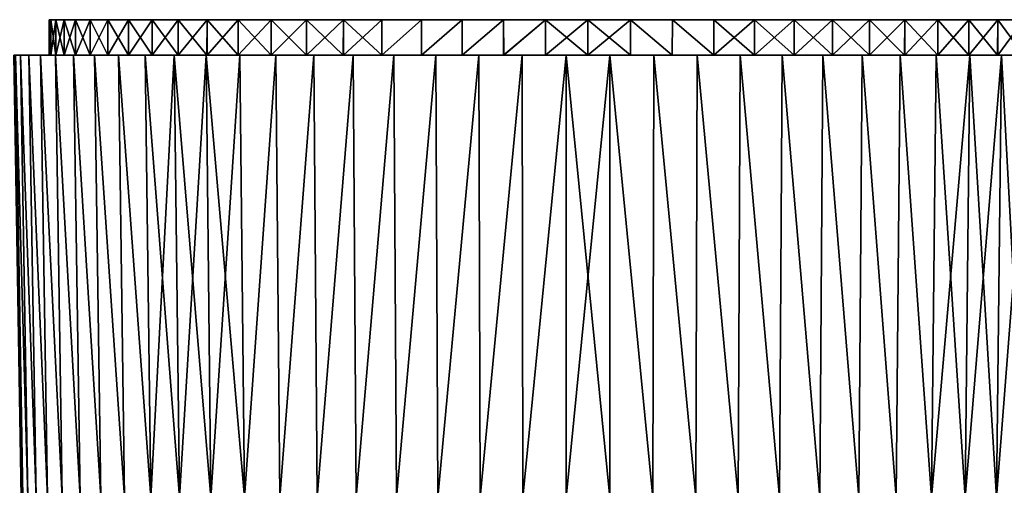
# Model space of a CAD drawing. Header units: metres. Extents: x -150 to 146, y -127 to 82.
# Tile 75 of 256: x -107 to -51, y 56 to 82. Entities that reach past the tile are written whole.
import ezdxf

# ---------------------------------------------------------------- set-up
doc = ezdxf.new("R2010")
doc.units = ezdxf.units.M
doc.layers.add('solid_ELLA_AP_WANNE_SW0001', color=7, linetype='CONTINUOUS')

msp = doc.modelspace()

# ---------------------------------------------------------------- linework, layer by layer
at = {"layer": 'solid_ELLA_AP_WANNE_SW0001'}
for points in [[(-105.500008, 82.5, 0.00006), (-105.405807, 80.5, -2.386705), (-105.500008, 80.5, 0.005773)], [(-105.405441, 82.5, -2.391779), (-105.405807, 80.5, -2.386705), (-105.500008, 82.5, 0.00006)], [(-105.405434, 82.5, 2.391902), (-105.500008, 80.5, 0.005773), (-105.404999, 80.5, 2.397681)], [(-105.500008, 82.5, 0.00006), (-105.500008, 80.5, 0.005773), (-105.405434, 82.5, 2.391902)], [(-105.500008, 82.5, 0.00006), (-44.594563, 82.5, 2.391779), (-44.499996, 82.5, -0.00006)], [(-105.500008, 82.5, 0.00006), (-105.405434, 82.5, 2.391902), (-44.594563, 82.5, 2.391779)], [(-105.405441, 82.5, -2.391779), (-105.500008, 82.5, 0.00006), (-44.499996, 82.5, -0.00006)], [(-105.405441, 82.5, -2.391779), (-105.124924, 80.5, -4.768023), (-105.405807, 80.5, -2.386705)], [(-105.12426, 82.5, -4.772255), (-105.124924, 80.5, -4.768023), (-105.405441, 82.5, -2.391779)], [(-105.405441, 82.5, -2.391779), (-44.499996, 82.5, -0.00006), (-44.59457, 82.5, -2.391902)], [(-105.12426, 82.5, -4.772255), (-105.405441, 82.5, -2.391779), (-44.59457, 82.5, -2.391902)], [(-105.405434, 82.5, 2.391902), (-105.404999, 80.5, 2.397681), (-105.124245, 82.5, 4.77239)], [(-105.405434, 82.5, 2.391902), (-44.875744, 82.5, 4.772255), (-44.594563, 82.5, 2.391779)], [(-105.405434, 82.5, 2.391902), (-105.124245, 82.5, 4.77239), (-44.875744, 82.5, 4.772255)], [(-105.124245, 82.5, 4.77239), (-105.404999, 80.5, 2.397681), (-105.12336, 80.5, 4.777958)], [(-105.12426, 82.5, -4.772255), (-104.658333, 80.5, -7.113388), (-105.124924, 80.5, -4.768023)], [(-104.657471, 82.5, -7.117), (-104.658333, 80.5, -7.113388), (-105.12426, 82.5, -4.772255)], [(-105.12426, 82.5, -4.772255), (-44.59457, 82.5, -2.391902), (-44.875763, 82.5, -4.77239)], [(-104.657471, 82.5, -7.117), (-105.12426, 82.5, -4.772255), (-44.875763, 82.5, -4.77239)], [(-105.124245, 82.5, 4.77239), (-105.12336, 80.5, 4.777958), (-104.657433, 82.5, 7.11716)], [(-105.124245, 82.5, 4.77239), (-45.342533, 82.5, 7.117), (-44.875744, 82.5, 4.772255)], [(-105.124245, 82.5, 4.77239), (-104.657433, 82.5, 7.11716), (-45.342533, 82.5, 7.117)], [(-104.657433, 82.5, 7.11716), (-105.12336, 80.5, 4.777958), (-104.656143, 80.5, 7.122511)], [(-104.657471, 82.5, -7.117), (-104.007599, 80.5, -9.423017), (-104.658333, 80.5, -7.113388)], [(-104.006599, 82.5, -9.426135), (-104.007599, 80.5, -9.423017), (-104.657471, 82.5, -7.117)], [(-104.657471, 82.5, -7.117), (-44.875763, 82.5, -4.77239), (-45.342571, 82.5, -7.11716)], [(-104.006599, 82.5, -9.426135), (-104.657471, 82.5, -7.117), (-45.342571, 82.5, -7.11716)], [(-104.657433, 82.5, 7.11716), (-104.656143, 80.5, 7.122511), (-104.006538, 82.5, 9.426334)], [(-104.657433, 82.5, 7.11716), (-45.993404, 82.5, 9.426135), (-45.342533, 82.5, 7.117)], [(-104.657433, 82.5, 7.11716), (-104.006538, 82.5, 9.426334), (-45.993404, 82.5, 9.426135)], [(-104.006538, 82.5, 9.426334), (-104.656143, 80.5, 7.122511), (-104.00489, 80.5, 9.43136)], [(-104.006599, 82.5, -9.426135), (-103.180618, 80.5, -11.665359), (-104.007599, 80.5, -9.423017)], [(-103.179405, 82.5, -11.668251), (-103.180618, 80.5, -11.665359), (-104.006599, 82.5, -9.426135)], [(-104.006599, 82.5, -9.426135), (-45.342571, 82.5, -7.11716), (-45.993469, 82.5, -9.426334)], [(-103.179405, 82.5, -11.668251), (-104.006599, 82.5, -9.426135), (-45.993469, 82.5, -9.426334)], [(-104.006538, 82.5, 9.426334), (-104.00489, 80.5, 9.43136), (-103.179291, 82.5, 11.668515)], [(-104.006538, 82.5, 9.426334), (-46.820602, 82.5, 11.668251), (-45.993404, 82.5, 9.426135)], [(-104.006538, 82.5, 9.426334), (-103.179291, 82.5, 11.668515), (-46.820602, 82.5, 11.668251)], [(-103.179291, 82.5, 11.668515), (-104.00489, 80.5, 9.43136), (-103.177475, 80.5, 11.672941)], [(-103.179405, 82.5, -11.668251), (-102.176094, 80.5, -13.84493), (-103.180618, 80.5, -11.665359)], [(-102.174599, 82.5, -13.847852), (-102.176094, 80.5, -13.84493), (-103.179405, 82.5, -11.668251)], [(-103.179405, 82.5, -11.668251), (-45.993469, 82.5, -9.426334), (-46.820717, 82.5, -11.668515)], [(-102.174599, 82.5, -13.847852), (-103.179405, 82.5, -11.668251), (-46.820717, 82.5, -11.668515)], [(-103.179291, 82.5, 11.668515), (-103.177475, 80.5, 11.672941), (-102.174408, 82.5, 13.848209)], [(-103.179291, 82.5, 11.668515), (-47.825409, 82.5, 13.847852), (-46.820602, 82.5, 11.668251)], [(-103.179291, 82.5, 11.668515), (-102.174408, 82.5, 13.848209), (-47.825409, 82.5, 13.847852)], [(-102.174408, 82.5, 13.848209), (-103.177475, 80.5, 11.672941), (-102.172607, 80.5, 13.851769)], [(-102.174599, 82.5, -13.847852), (-101.008606, 80.5, -15.930862), (-102.176094, 80.5, -13.84493)], [(-101.006775, 82.5, -15.933837), (-101.008606, 80.5, -15.930862), (-102.174599, 82.5, -13.847852)], [(-102.174599, 82.5, -13.847852), (-46.820717, 82.5, -11.668515), (-47.825596, 82.5, -13.848209)], [(-101.006775, 82.5, -15.933837), (-102.174599, 82.5, -13.847852), (-47.825596, 82.5, -13.848209)], [(-102.174408, 82.5, 13.848209), (-102.172607, 80.5, 13.851769), (-101.006538, 82.5, 15.934229)], [(-102.174408, 82.5, 13.848209), (-48.993229, 82.5, 15.933837), (-47.825409, 82.5, 13.847852)], [(-102.174408, 82.5, 13.848209), (-101.006538, 82.5, 15.934229), (-48.993229, 82.5, 15.933837)], [(-101.006538, 82.5, 15.934229), (-102.172607, 80.5, 13.851769), (-101.00486, 80.5, 15.93698)], [(-101.006775, 82.5, -15.933837), (-99.675804, 80.5, -17.925348), (-101.008606, 80.5, -15.930862)], [(-99.673531, 82.5, -17.928425), (-99.675804, 80.5, -17.925348), (-101.006775, 82.5, -15.933837)], [(-101.006775, 82.5, -15.933837), (-47.825596, 82.5, -13.848209), (-48.993465, 82.5, -15.934229)], [(-99.673531, 82.5, -17.928425), (-101.006775, 82.5, -15.933837), (-48.993465, 82.5, -15.934229)], [(-101.006538, 82.5, 15.934229), (-101.00486, 80.5, 15.93698), (-99.673279, 82.5, 17.928776)], [(-101.006538, 82.5, 15.934229), (-50.326473, 82.5, 17.928425), (-48.993229, 82.5, 15.933837)], [(-101.006538, 82.5, 15.934229), (-99.673279, 82.5, 17.928776), (-50.326473, 82.5, 17.928425)], [(-99.673279, 82.5, 17.928776), (-101.00486, 80.5, 15.93698), (-99.671867, 80.5, 17.930765)], [(-99.673531, 82.5, -17.928425), (-98.195183, 80.5, -19.804863), (-99.675804, 80.5, -17.925348)], [(-98.192627, 82.5, -19.807867), (-98.195183, 80.5, -19.804863), (-99.673531, 82.5, -17.928425)], [(-99.673531, 82.5, -17.928425), (-48.993465, 82.5, -15.934229), (-50.326725, 82.5, -17.928776)], [(-98.192627, 82.5, -19.807867), (-99.673531, 82.5, -17.928425), (-50.326725, 82.5, -17.928776)], [(-99.673279, 82.5, 17.928776), (-99.671867, 80.5, 17.930765), (-98.192375, 82.5, 19.808163)], [(-99.673279, 82.5, 17.928776), (-51.807381, 82.5, 19.807867), (-50.326473, 82.5, 17.928425)], [(-99.673279, 82.5, 17.928776), (-98.192375, 82.5, 19.808163), (-51.807381, 82.5, 19.807867)], [(-98.192375, 82.5, 19.808163), (-99.671867, 80.5, 17.930765), (-98.191139, 80.5, 19.809603)], [(-98.192627, 82.5, -19.807867), (-96.568336, 80.5, -21.564255), (-98.195183, 80.5, -19.804863)], [(-96.565758, 82.5, -21.566849), (-96.568336, 80.5, -21.564255), (-98.192627, 82.5, -19.807867)], [(-98.192627, 82.5, -19.807867), (-50.326725, 82.5, -17.928776), (-51.807632, 82.5, -19.808163)], [(-96.565758, 82.5, -21.566849), (-98.192627, 82.5, -19.807867), (-51.807632, 82.5, -19.808163)], [(-98.192375, 82.5, 19.808163), (-98.191139, 80.5, 19.809603), (-96.565521, 82.5, 21.567091)], [(-98.192375, 82.5, 19.808163), (-53.434246, 82.5, 21.566849), (-51.807381, 82.5, 19.807867)], [(-98.192375, 82.5, 19.808163), (-96.565521, 82.5, 21.567091), (-53.434246, 82.5, 21.566849)], [(-96.565521, 82.5, 21.567091), (-98.191139, 80.5, 19.809603), (-96.564255, 80.5, 21.568338)], [(-96.565758, 82.5, -21.566849), (-94.809258, 80.5, -23.191433), (-96.568336, 80.5, -21.564255)], [(-94.806839, 82.5, -23.193493), (-94.809258, 80.5, -23.191433), (-96.565758, 82.5, -21.566849)], [(-96.565758, 82.5, -21.566849), (-51.807632, 82.5, -19.808163), (-53.434486, 82.5, -21.567091)], [(-94.806839, 82.5, -23.193493), (-96.565758, 82.5, -21.566849), (-53.434486, 82.5, -21.567091)], [(-96.565521, 82.5, 21.567091), (-96.564255, 80.5, 21.568338), (-94.806618, 82.5, 23.193682)], [(-96.565521, 82.5, 21.567091), (-55.193165, 82.5, 23.193493), (-53.434246, 82.5, 21.566849)], [(-96.565521, 82.5, 21.567091), (-94.806618, 82.5, 23.193682), (-55.193165, 82.5, 23.193493)], [(-94.806618, 82.5, 23.193682), (-96.564255, 80.5, 21.568338), (-94.805206, 80.5, 23.194889)], [(-94.806839, 82.5, -23.193493), (-92.930016, 80.5, -24.672409), (-94.809258, 80.5, -23.191433)], [(-92.927933, 82.5, -24.673937), (-92.930016, 80.5, -24.672409), (-94.806839, 82.5, -23.193493)], [(-94.806839, 82.5, -23.193493), (-53.434486, 82.5, -21.567091), (-55.193386, 82.5, -23.193682)], [(-92.927933, 82.5, -24.673937), (-94.806839, 82.5, -23.193493), (-55.193386, 82.5, -23.193682)], [(-94.806618, 82.5, 23.193682), (-94.805206, 80.5, 23.194889), (-92.927734, 82.5, 24.674086)], [(-94.806618, 82.5, 23.193682), (-57.072071, 82.5, 24.673937), (-55.193165, 82.5, 23.193493)], [(-94.806618, 82.5, 23.193682), (-92.927734, 82.5, 24.674086), (-57.072071, 82.5, 24.673937)], [(-92.927734, 82.5, 24.674086), (-94.805206, 80.5, 23.194889), (-92.926094, 80.5, 24.675264)], [(-92.927933, 82.5, -24.673937), (-90.935783, 80.5, -26.005592), (-92.930016, 80.5, -24.672409)], [(-90.934174, 82.5, -26.006582), (-90.935783, 80.5, -26.005592), (-92.927933, 82.5, -24.673937)], [(-92.927933, 82.5, -24.673937), (-55.193386, 82.5, -23.193682), (-57.072273, 82.5, -24.674086)], [(-90.934174, 82.5, -26.006582), (-92.927933, 82.5, -24.673937), (-57.072273, 82.5, -24.674086)], [(-92.927734, 82.5, 24.674086), (-92.926094, 80.5, 24.675264), (-90.933983, 82.5, 26.006697)], [(-92.927734, 82.5, 24.674086), (-59.065834, 82.5, 26.006582), (-57.072071, 82.5, 24.673937)], [(-92.927734, 82.5, 24.674086), (-90.933983, 82.5, 26.006697), (-59.065834, 82.5, 26.006582)], [(-90.933983, 82.5, 26.006697), (-92.926094, 80.5, 24.675264), (-90.932053, 80.5, 26.007877)], [(-90.934174, 82.5, -26.006582), (-88.850075, 80.5, -27.173471), (-90.935783, 80.5, -26.005592)], [(-88.848999, 82.5, -27.174028), (-88.850075, 80.5, -27.173471), (-90.934174, 82.5, -26.006582)], [(-90.934174, 82.5, -26.006582), (-57.072273, 82.5, -24.674086), (-59.066021, 82.5, -26.006697)], [(-88.848999, 82.5, -27.174028), (-90.934174, 82.5, -26.006582), (-59.066021, 82.5, -26.006697)], [(-90.933983, 82.5, 26.006697), (-90.932053, 80.5, 26.007877), (-88.848824, 82.5, 27.174118)], [(-90.933983, 82.5, 26.006697), (-61.151009, 82.5, 27.174028), (-59.065834, 82.5, 26.006582)], [(-90.933983, 82.5, 26.006697), (-88.848824, 82.5, 27.174118), (-61.151009, 82.5, 27.174028)], [(-88.848824, 82.5, 27.174118), (-90.932053, 80.5, 26.007877), (-88.846619, 80.5, 27.175232)], [(-88.848999, 82.5, -27.174028), (-86.670692, 80.5, -28.17841), (-88.850075, 80.5, -27.173471)], [(-86.670219, 82.5, -28.178619), (-86.670692, 80.5, -28.17841), (-88.848999, 82.5, -27.174028)], [(-88.848999, 82.5, -27.174028), (-59.066021, 82.5, -26.006697), (-61.151184, 82.5, -27.174118)], [(-86.670219, 82.5, -28.178619), (-88.848999, 82.5, -27.174028), (-61.151184, 82.5, -27.174118)], [(-88.848824, 82.5, 27.174118), (-88.846619, 80.5, 27.175232), (-86.670052, 82.5, 28.178688)], [(-88.848824, 82.5, 27.174118), (-63.329788, 82.5, 28.178619), (-61.151009, 82.5, 27.174028)], [(-88.848824, 82.5, 27.174118), (-86.670052, 82.5, 28.178688), (-63.329788, 82.5, 28.178619)], [(-86.670052, 82.5, 28.178688), (-88.846619, 80.5, 27.175232), (-86.667603, 80.5, 28.179688)], [(-84.42852, 82.5, -29.005808), (-84.428513, 80.5, -29.005816), (-86.670692, 80.5, -28.17841)], [(-84.42852, 82.5, -29.005808), (-86.670692, 80.5, -28.17841), (-86.670219, 82.5, -28.178619)], [(-86.670219, 82.5, -28.178619), (-61.151184, 82.5, -27.174118), (-63.329956, 82.5, -28.178688)], [(-86.670219, 82.5, -28.178619), (-63.329956, 82.5, -28.178688), (-65.57164, 82.5, -29.005857)], [(-84.42852, 82.5, -29.005808), (-86.670219, 82.5, -28.178619), (-65.57164, 82.5, -29.005857)], [(-86.670052, 82.5, 28.178688), (-86.667603, 80.5, 28.179688), (-84.428368, 82.5, 29.005857)], [(-86.670052, 82.5, 28.178688), (-84.428368, 82.5, 29.005857), (-63.329788, 82.5, 28.178619)], [(-84.428368, 82.5, 29.005857), (-86.667603, 80.5, 28.179688), (-84.425865, 80.5, 29.006676)], [(-82.119423, 82.5, -29.656904), (-84.428513, 80.5, -29.005816), (-84.42852, 82.5, -29.005808)], [(-84.42852, 82.5, -29.005808), (-65.57164, 82.5, -29.005857), (-67.880722, 82.5, -29.656937)], [(-82.119423, 82.5, -29.656904), (-84.42852, 82.5, -29.005808), (-67.880722, 82.5, -29.656937)], [(-82.119423, 82.5, -29.656904), (-82.119003, 80.5, -29.656988), (-84.428513, 80.5, -29.005816)], [(-84.428368, 82.5, 29.005857), (-84.425865, 80.5, 29.006676), (-82.119286, 82.5, 29.656937)], [(-84.428368, 82.5, 29.005857), (-65.57148, 82.5, 29.005808), (-63.329788, 82.5, 28.178619)], [(-84.428368, 82.5, 29.005857), (-82.119286, 82.5, 29.656937), (-65.57148, 82.5, 29.005808)], [(-82.119286, 82.5, 29.656937), (-84.425865, 80.5, 29.006676), (-82.116898, 80.5, 29.657492)], [(-79.775024, 82.5, -30.123859), (-82.119003, 80.5, -29.656988), (-82.119423, 82.5, -29.656904)], [(-82.119423, 82.5, -29.656904), (-67.880722, 82.5, -29.656937), (-70.22509, 82.5, -30.123877)], [(-79.775024, 82.5, -30.123859), (-82.119423, 82.5, -29.656904), (-70.22509, 82.5, -30.123877)], [(-82.119286, 82.5, 29.656937), (-82.116898, 80.5, 29.657492), (-79.774918, 82.5, 30.123877)], [(-82.119286, 82.5, 29.656937), (-67.880585, 82.5, 29.656904), (-65.57148, 82.5, 29.005808)], [(-82.119286, 82.5, 29.656937), (-79.774918, 82.5, 30.123877), (-67.880585, 82.5, 29.656904)], [(-79.775024, 82.5, -30.123859), (-79.77446, 80.5, -30.12396), (-82.119003, 80.5, -29.656988)], [(-79.774918, 82.5, 30.123877), (-82.116898, 80.5, 29.657492), (-79.772972, 80.5, 30.124199)], [(-77.403946, 82.5, -30.404335), (-79.77446, 80.5, -30.12396), (-79.775024, 82.5, -30.123859)], [(-79.775024, 82.5, -30.123859), (-70.22509, 82.5, -30.123877), (-72.596115, 82.5, -30.404341)], [(-77.403946, 82.5, -30.404335), (-79.775024, 82.5, -30.123859), (-72.596115, 82.5, -30.404341)], [(-79.774918, 82.5, 30.123877), (-79.772972, 80.5, 30.124199), (-77.403885, 82.5, 30.404341)], [(-79.774918, 82.5, 30.123877), (-70.224983, 82.5, 30.123859), (-67.880585, 82.5, 29.656904)], [(-79.774918, 82.5, 30.123877), (-77.403885, 82.5, 30.404341), (-70.224983, 82.5, 30.123859)], [(-77.403946, 82.5, -30.404335), (-77.403534, 80.5, -30.404413), (-79.77446, 80.5, -30.12396)], [(-77.403885, 82.5, 30.404341), (-79.772972, 80.5, 30.124199), (-77.402748, 80.5, 30.404484)], [(-77.403946, 82.5, -30.404335), (-75, 82.5, -30.50001), (-77.403534, 80.5, -30.404413)], [(-77.403946, 82.5, -30.404335), (-72.596115, 82.5, -30.404341), (-75, 82.5, -30.50001)], [(-77.403885, 82.5, 30.404341), (-77.402748, 80.5, 30.404484), (-75, 80.5, 30.50001)], [(-77.403885, 82.5, 30.404341), (-75, 80.5, 30.50001), (-75.000008, 82.5, 30.50001)], [(-77.403885, 82.5, 30.404341), (-75.000008, 82.5, 30.50001), (-72.596062, 82.5, 30.404335)], [(-77.403885, 82.5, 30.404341), (-72.596062, 82.5, 30.404335), (-70.224983, 82.5, 30.123859)], [(-75, 82.5, -30.50001), (-75, 80.5, -30.50001), (-77.403534, 80.5, -30.404413)], [(-75.000008, 82.5, 30.50001), (-75, 80.5, 30.50001), (-72.59726, 80.5, 30.404486)], [(-72.596062, 82.5, 30.404335), (-75.000008, 82.5, 30.50001), (-72.59726, 80.5, 30.404486)], [(-72.596115, 82.5, -30.404341), (-72.596474, 80.5, -30.404413), (-75, 80.5, -30.50001)], [(-75, 82.5, -30.50001), (-72.596115, 82.5, -30.404341), (-75, 80.5, -30.50001)], [(-72.596062, 82.5, 30.404335), (-72.59726, 80.5, 30.404486), (-70.227036, 80.5, 30.124199)], [(-72.596115, 82.5, -30.404341), (-70.225548, 80.5, -30.12396), (-72.596474, 80.5, -30.404413)], [(-72.596115, 82.5, -30.404341), (-70.22509, 82.5, -30.123877), (-70.225548, 80.5, -30.12396)], [(-70.224983, 82.5, 30.123859), (-72.596062, 82.5, 30.404335), (-70.227036, 80.5, 30.124199)], [(-70.224983, 82.5, 30.123859), (-70.227036, 80.5, 30.124199), (-67.88311, 80.5, 29.657492)], [(-70.22509, 82.5, -30.123877), (-67.881004, 80.5, -29.656988), (-70.225548, 80.5, -30.12396)], [(-70.22509, 82.5, -30.123877), (-67.880722, 82.5, -29.656937), (-67.881004, 80.5, -29.656988)], [(-67.880585, 82.5, 29.656904), (-70.224983, 82.5, 30.123859), (-67.88311, 80.5, 29.657492)], [(-67.880585, 82.5, 29.656904), (-67.88311, 80.5, 29.657492), (-65.574135, 80.5, 29.006676)], [(-65.57164, 82.5, -29.005857), (-65.571495, 80.5, -29.005814), (-67.881004, 80.5, -29.656988)], [(-67.880722, 82.5, -29.656937), (-65.57164, 82.5, -29.005857), (-67.881004, 80.5, -29.656988)], [(-65.57148, 82.5, 29.005808), (-67.880585, 82.5, 29.656904), (-65.574135, 80.5, 29.006676)], [(-65.57148, 82.5, 29.005808), (-65.574135, 80.5, 29.006676), (-63.332401, 80.5, 28.179688)], [(-65.57164, 82.5, -29.005857), (-63.329956, 82.5, -28.178688), (-65.571495, 80.5, -29.005814)], [(-63.329956, 82.5, -28.178688), (-63.329311, 80.5, -28.17841), (-65.571495, 80.5, -29.005814)], [(-63.329788, 82.5, 28.178619), (-65.57148, 82.5, 29.005808), (-63.332401, 80.5, 28.179688)], [(-63.329788, 82.5, 28.178619), (-63.332401, 80.5, 28.179688), (-61.153385, 80.5, 27.175232)], [(-63.329956, 82.5, -28.178688), (-61.151184, 82.5, -27.174118), (-63.329311, 80.5, -28.17841)], [(-61.151009, 82.5, 27.174028), (-63.329788, 82.5, 28.178619), (-61.153385, 80.5, 27.175232)], [(-61.151184, 82.5, -27.174118), (-61.149929, 80.5, -27.173471), (-63.329311, 80.5, -28.17841)], [(-61.151009, 82.5, 27.174028), (-61.153385, 80.5, 27.175232), (-59.067951, 80.5, 26.007877)], [(-61.151184, 82.5, -27.174118), (-59.066021, 82.5, -26.006697), (-61.149929, 80.5, -27.173471)], [(-59.065834, 82.5, 26.006582), (-61.151009, 82.5, 27.174028), (-59.067951, 80.5, 26.007877)], [(-59.066021, 82.5, -26.006697), (-59.06422, 80.5, -26.005592), (-61.149929, 80.5, -27.173471)], [(-59.065834, 82.5, 26.006582), (-59.067951, 80.5, 26.007877), (-57.073914, 80.5, 24.675264)], [(-59.066021, 82.5, -26.006697), (-57.072273, 82.5, -24.674086), (-59.06422, 80.5, -26.005592)], [(-57.072071, 82.5, 24.673937), (-59.065834, 82.5, 26.006582), (-57.073914, 80.5, 24.675264)], [(-57.072273, 82.5, -24.674086), (-57.069984, 80.5, -24.672409), (-59.06422, 80.5, -26.005592)], [(-57.072071, 82.5, 24.673937), (-57.073914, 80.5, 24.675264), (-55.194798, 80.5, 23.194889)], [(-57.072273, 82.5, -24.674086), (-55.193386, 82.5, -23.193682), (-57.069984, 80.5, -24.672409)], [(-55.193165, 82.5, 23.193493), (-57.072071, 82.5, 24.673937), (-55.194798, 80.5, 23.194889)], [(-55.193386, 82.5, -23.193682), (-55.19075, 80.5, -23.191433), (-57.069984, 80.5, -24.672409)], [(-55.193165, 82.5, 23.193493), (-55.194798, 80.5, 23.194889), (-53.435753, 80.5, 21.568338)], [(-55.193386, 82.5, -23.193682), (-53.434486, 82.5, -21.567091), (-55.19075, 80.5, -23.191433)], [(-53.434246, 82.5, 21.566849), (-55.193165, 82.5, 23.193493), (-53.435753, 80.5, 21.568338)], [(-53.434486, 82.5, -21.567091), (-53.431667, 80.5, -21.564253), (-55.19075, 80.5, -23.191433)], [(-53.434246, 82.5, 21.566849), (-53.435753, 80.5, 21.568338), (-51.808872, 80.5, 19.809603)], [(-53.434486, 82.5, -21.567091), (-51.807632, 82.5, -19.808163), (-53.431667, 80.5, -21.564253)], [(-51.807381, 82.5, 19.807867), (-53.434246, 82.5, 21.566849), (-51.808872, 80.5, 19.809603)], [(-51.807632, 82.5, -19.808163), (-51.804821, 80.5, -19.804863), (-53.431667, 80.5, -21.564253)], [(-51.807381, 82.5, 19.807867), (-51.808872, 80.5, 19.809603), (-50.32814, 80.5, 17.930765)], [(-51.807632, 82.5, -19.808163), (-50.326725, 82.5, -17.928776), (-51.804821, 80.5, -19.804863)], [(-50.326473, 82.5, 17.928425), (-51.807381, 82.5, 19.807867), (-50.32814, 80.5, 17.930765)], [(-50.326725, 82.5, -17.928776), (-50.3242, 80.5, -17.925346), (-51.804821, 80.5, -19.804863)], [(-107.082787, 55.466652, -0.000003), (-107.500008, 80.5, -0.000002), (-107.402946, 80.5, -2.499189)], [(-106.988647, 55.466663, 2.45591), (-107.402939, 80.5, 2.499248), (-107.500008, 80.5, -0.000002)], [(-106.988647, 55.466663, 2.45591), (-107.500008, 80.5, -0.000002), (-107.082787, 55.466652, -0.000003)], [(-107.118408, 80.5, 4.96532), (-107.118423, 80.5, -4.965211), (-107.402946, 80.5, -2.499189)], [(-106.706787, 55.466671, -4.897417), (-107.402946, 80.5, -2.499189), (-107.118423, 80.5, -4.965211)], [(-107.402939, 80.5, 2.499248), (-107.118408, 80.5, 4.96532), (-107.402946, 80.5, -2.499189)], [(-106.988647, 55.466663, -2.455916), (-107.082787, 55.466652, -0.000003), (-107.402946, 80.5, -2.499189)], [(-106.706787, 55.466671, -4.897417), (-106.988647, 55.466663, -2.455916), (-107.402946, 80.5, -2.499189)], [(-106.706787, 55.466671, 4.897411), (-107.118408, 80.5, 4.96532), (-107.402939, 80.5, 2.499248)], [(-106.706787, 55.466671, 4.897411), (-107.402939, 80.5, 2.499248), (-106.988647, 55.466663, 2.45591)], [(-106.644882, 80.5, 7.403917), (-106.644913, 80.5, -7.403771), (-107.118423, 80.5, -4.965211)], [(-106.238861, 55.466671, -7.310177), (-107.118423, 80.5, -4.965211), (-106.644913, 80.5, -7.403771)], [(-107.118408, 80.5, 4.96532), (-106.644882, 80.5, 7.403917), (-107.118423, 80.5, -4.965211)], [(-106.238861, 55.466671, -7.310177), (-106.706787, 55.466671, -4.897417), (-107.118423, 80.5, -4.965211)], [(-106.238861, 55.466671, 7.310172), (-106.644882, 80.5, 7.403917), (-107.118408, 80.5, 4.96532)], [(-106.238861, 55.466671, 7.310172), (-107.118408, 80.5, 4.96532), (-106.706787, 55.466671, 4.897411)], [(-105.983849, 80.5, 9.809511), (-105.983902, 80.5, -9.809342), (-106.644913, 80.5, -7.403771)], [(-105.587608, 55.466671, -9.680039), (-106.644913, 80.5, -7.403771), (-105.983902, 80.5, -9.809342)], [(-106.644882, 80.5, 7.403917), (-105.983849, 80.5, 9.809511), (-106.644913, 80.5, -7.403771)], [(-105.587608, 55.466671, -9.680039), (-106.238861, 55.466671, -7.310177), (-106.644913, 80.5, -7.403771)], [(-105.587608, 55.466671, 9.680034), (-105.983849, 80.5, 9.809511), (-106.644882, 80.5, 7.403917)], [(-105.587608, 55.466671, 9.680034), (-106.644882, 80.5, 7.403917), (-106.238861, 55.466671, 7.310172)], [(-105.405807, 80.5, -2.386705), (-105.144249, 80.5, -12.147308), (-105.983902, 80.5, -9.809342)], [(-104.756859, 55.466671, -11.993094), (-105.983902, 80.5, -9.809342), (-105.144249, 80.5, -12.147308)], [(-105.983849, 80.5, 9.809511), (-105.144173, 80.5, 12.14749), (-105.983902, 80.5, -9.809342)], [(-105.500008, 80.5, 0.005773), (-105.983902, 80.5, -9.809342), (-105.144173, 80.5, 12.14749)], [(-105.500008, 80.5, 0.005773), (-105.405807, 80.5, -2.386705), (-105.983902, 80.5, -9.809342)], [(-104.756859, 55.466671, -11.993094), (-105.587608, 55.466671, -9.680039), (-105.983902, 80.5, -9.809342)], [(-104.756859, 55.466671, 11.993089), (-105.144173, 80.5, 12.14749), (-105.983849, 80.5, 9.809511)], [(-104.756859, 55.466671, 11.993089), (-105.983849, 80.5, 9.809511), (-105.587608, 55.466671, 9.680034)], [(-105.404999, 80.5, 2.397681), (-105.500008, 80.5, 0.005773), (-105.144173, 80.5, 12.14749)], [(-105.405807, 80.5, -2.386705), (-105.124924, 80.5, -4.768023), (-105.144249, 80.5, -12.147308)], [(-105.12336, 80.5, 4.777958), (-105.404999, 80.5, 2.397681), (-105.144173, 80.5, 12.14749)], [(-104.658333, 80.5, -7.113388), (-104.12365, 80.5, -14.423041), (-105.144249, 80.5, -12.147308)], [(-103.751488, 55.466671, -14.235769), (-105.144249, 80.5, -12.147308), (-104.12365, 80.5, -14.423041)], [(-105.124924, 80.5, -4.768023), (-104.658333, 80.5, -7.113388), (-105.144249, 80.5, -12.147308)], [(-103.751488, 55.466671, -14.235769), (-104.756859, 55.466671, -11.993094), (-105.144249, 80.5, -12.147308)], [(-105.12336, 80.5, 4.777958), (-105.144173, 80.5, 12.14749), (-104.123558, 80.5, 14.423224)], [(-103.751488, 55.466671, 14.235764), (-104.123558, 80.5, 14.423224), (-105.144173, 80.5, 12.14749)], [(-103.751488, 55.466671, 14.235764), (-105.144173, 80.5, 12.14749), (-104.756859, 55.466671, 11.993089)], [(-104.656143, 80.5, 7.122511), (-105.12336, 80.5, 4.777958), (-104.123558, 80.5, 14.423224)], [(-104.658333, 80.5, -7.113388), (-104.007599, 80.5, -9.423017), (-104.12365, 80.5, -14.423041)], [(-104.00489, 80.5, 9.43136), (-104.656143, 80.5, 7.122511), (-104.123558, 80.5, 14.423224)], [(-103.180618, 80.5, -11.665359), (-102.936447, 80.5, -16.607294), (-104.12365, 80.5, -14.423041)], [(-102.577385, 55.466671, -16.394903), (-104.12365, 80.5, -14.423041), (-102.936447, 80.5, -16.607294)], [(-104.007599, 80.5, -9.423017), (-103.180618, 80.5, -11.665359), (-104.12365, 80.5, -14.423041)], [(-102.577385, 55.466671, -16.394903), (-103.751488, 55.466671, -14.235769), (-104.12365, 80.5, -14.423041)], [(-104.00489, 80.5, 9.43136), (-104.123558, 80.5, 14.423224), (-102.936333, 80.5, 16.607473)], [(-102.577385, 55.466671, 16.394897), (-102.936333, 80.5, 16.607473), (-104.123558, 80.5, 14.423224)], [(-102.577385, 55.466671, 16.394897), (-104.123558, 80.5, 14.423224), (-103.751488, 55.466671, 14.235764)], [(-103.177475, 80.5, 11.672941), (-104.00489, 80.5, 9.43136), (-102.936333, 80.5, 16.607473)], [(-103.180618, 80.5, -11.665359), (-102.176094, 80.5, -13.84493), (-102.936447, 80.5, -16.607294)], [(-102.172607, 80.5, 13.851769), (-103.177475, 80.5, 11.672941), (-102.936333, 80.5, 16.607473)], [(-102.176094, 80.5, -13.84493), (-101.581734, 80.5, -18.69803), (-102.936447, 80.5, -16.607294)], [(-101.241447, 55.466671, -18.457827), (-102.936447, 80.5, -16.607294), (-101.581734, 80.5, -18.69803)], [(-101.241447, 55.466671, -18.457827), (-102.577385, 55.466671, -16.394903), (-102.936447, 80.5, -16.607294)], [(-102.172607, 80.5, 13.851769), (-102.936333, 80.5, 16.607473), (-101.581612, 80.5, 18.698202)], [(-101.241447, 55.466671, 18.457821), (-101.581612, 80.5, 18.698202), (-102.936333, 80.5, 16.607473)], [(-101.241447, 55.466671, 18.457821), (-102.936333, 80.5, 16.607473), (-102.577385, 55.466671, 16.394897)], [(-102.176094, 80.5, -13.84493), (-101.008606, 80.5, -15.930862), (-101.581734, 80.5, -18.69803)], [(-101.00486, 80.5, 15.93698), (-102.172607, 80.5, 13.851769), (-101.581612, 80.5, 18.698202)], [(-101.008606, 80.5, -15.930862), (-100.072449, 80.5, -20.679007), (-101.581734, 80.5, -18.69803)], [(-99.751518, 55.466671, -20.41243), (-101.581734, 80.5, -18.69803), (-100.072449, 80.5, -20.679007)], [(-99.751518, 55.466671, -20.41243), (-101.241447, 55.466671, -18.457827), (-101.581734, 80.5, -18.69803)], [(-101.00486, 80.5, 15.93698), (-101.581612, 80.5, 18.698202), (-100.072311, 80.5, 20.679167)], [(-99.751518, 55.466671, 20.412424), (-100.072311, 80.5, 20.679167), (-101.581612, 80.5, 18.698202)], [(-99.751518, 55.466671, 20.412424), (-101.581612, 80.5, 18.698202), (-101.241447, 55.466671, 18.457821)], [(-101.008606, 80.5, -15.930862), (-99.675804, 80.5, -17.925348), (-100.072449, 80.5, -20.679007)], [(-99.671867, 80.5, 17.930765), (-101.00486, 80.5, 15.93698), (-100.072311, 80.5, 20.679167)], [(-99.675804, 80.5, -17.925348), (-98.417534, 80.5, -22.535044), (-100.072449, 80.5, -20.679007)], [(-99.751518, 55.466671, -20.41243), (-100.072449, 80.5, -20.679007), (-98.417534, 80.5, -22.535044)], [(-99.671867, 80.5, 17.930765), (-100.072311, 80.5, 20.679167), (-98.417389, 80.5, 22.535191)], [(-98.116341, 55.466671, 22.24724), (-98.417389, 80.5, 22.535191), (-100.072311, 80.5, 20.679167)], [(-98.116341, 55.466671, 22.24724), (-100.072311, 80.5, 20.679167), (-99.751518, 55.466671, 20.412424)], [(-98.116341, 55.466671, -22.247246), (-99.751518, 55.466671, -20.41243), (-98.417534, 80.5, -22.535044)], [(-99.675804, 80.5, -17.925348), (-98.195183, 80.5, -19.804863), (-98.417534, 80.5, -22.535044)], [(-98.191139, 80.5, 19.809603), (-99.671867, 80.5, 17.930765), (-98.417389, 80.5, 22.535191)], [(-98.195183, 80.5, -19.804863), (-96.621117, 80.5, -24.264441), (-98.417534, 80.5, -22.535044)], [(-98.116341, 55.466671, -22.247246), (-98.417534, 80.5, -22.535044), (-96.621117, 80.5, -24.264441)], [(-98.191139, 80.5, 19.809603), (-98.417389, 80.5, 22.535191), (-96.620964, 80.5, 24.264572)], [(-96.345497, 55.466671, 23.951502), (-96.620964, 80.5, 24.264572), (-98.417389, 80.5, 22.535191)], [(-96.345497, 55.466671, 23.951502), (-98.417389, 80.5, 22.535191), (-98.116341, 55.466671, 22.24724)], [(-98.195183, 80.5, -19.804863), (-96.568336, 80.5, -21.564255), (-96.621117, 80.5, -24.264441)], [(-96.564255, 80.5, 21.568338), (-98.191139, 80.5, 19.809603), (-96.620964, 80.5, 24.264572)], [(-96.345497, 55.466671, -23.951508), (-98.116341, 55.466671, -22.247246), (-96.621117, 80.5, -24.264441)], [(-94.809258, 80.5, -23.191433), (-94.704536, 80.5, -25.844799), (-96.621117, 80.5, -24.264441)], [(-96.345497, 55.466671, -23.951508), (-96.621117, 80.5, -24.264441), (-94.704536, 80.5, -25.844799)], [(-96.568336, 80.5, -21.564255), (-94.809258, 80.5, -23.191433), (-96.621117, 80.5, -24.264441)], [(-96.564255, 80.5, 21.568338), (-96.620964, 80.5, 24.264572), (-94.704376, 80.5, 25.844912)], [(-94.449402, 55.466671, 25.515205), (-94.704376, 80.5, 25.844912), (-96.620964, 80.5, 24.264572)], [(-94.449402, 55.466671, 25.515205), (-96.620964, 80.5, 24.264572), (-96.345497, 55.466671, 23.951502)], [(-94.805206, 80.5, 23.194889), (-96.564255, 80.5, 21.568338), (-94.704376, 80.5, 25.844912)], [(-94.449402, 55.466671, -25.515211), (-96.345497, 55.466671, -23.951508), (-94.704536, 80.5, -25.844799)], [(-94.809258, 80.5, -23.191433), (-92.930016, 80.5, -24.672409), (-94.704536, 80.5, -25.844799)], [(-92.926094, 80.5, 24.675264), (-94.805206, 80.5, 23.194889), (-94.704376, 80.5, 25.844912)], [(-92.930016, 80.5, -24.672409), (-92.664185, 80.5, -27.279955), (-94.704536, 80.5, -25.844799)], [(-94.449402, 55.466671, -25.515211), (-94.704536, 80.5, -25.844799), (-92.664185, 80.5, -27.279955)], [(-92.926094, 80.5, 24.675264), (-94.704376, 80.5, 25.844912), (-92.664024, 80.5, 27.28005)], [(-94.449402, 55.466671, 25.515205), (-92.664024, 80.5, 27.28005), (-94.704376, 80.5, 25.844912)], [(-92.439163, 55.466671, -26.92918), (-94.449402, 55.466671, -25.515211), (-92.664185, 80.5, -27.279955)], [(-92.439163, 55.466671, 26.929174), (-92.664024, 80.5, 27.28005), (-94.449402, 55.466671, 25.515205)], [(-92.930016, 80.5, -24.672409), (-90.935783, 80.5, -26.005592), (-92.664185, 80.5, -27.279955)], [(-90.932053, 80.5, 26.007877), (-92.926094, 80.5, 24.675264), (-92.664024, 80.5, 27.28005)], [(-90.935783, 80.5, -26.005592), (-90.528786, 80.5, -28.549883), (-92.664185, 80.5, -27.279955)], [(-92.439163, 55.466671, -26.92918), (-92.664185, 80.5, -27.279955), (-90.528786, 80.5, -28.549883)], [(-90.932053, 80.5, 26.007877), (-92.664024, 80.5, 27.28005), (-90.528633, 80.5, 28.549959)], [(-92.439163, 55.466671, 26.929174), (-90.528633, 80.5, 28.549959), (-92.664024, 80.5, 27.28005)], [(-90.326584, 55.466671, -28.18512), (-92.439163, 55.466671, -26.92918), (-90.528786, 80.5, -28.549883)], [(-90.326584, 55.466671, 28.185114), (-90.528633, 80.5, 28.549959), (-92.439163, 55.466671, 26.929174)], [(-90.935783, 80.5, -26.005592), (-88.850075, 80.5, -27.173471), (-90.528786, 80.5, -28.549883)], [(-88.846619, 80.5, 27.175232), (-90.932053, 80.5, 26.007877), (-90.528633, 80.5, 28.549959)], [(-88.850075, 80.5, -27.173471), (-88.294228, 80.5, -29.655876), (-90.528786, 80.5, -28.549883)], [(-90.326584, 55.466671, -28.18512), (-90.528786, 80.5, -28.549883), (-88.294228, 80.5, -29.655876)], [(-88.846619, 80.5, 27.175232), (-90.528633, 80.5, 28.549959), (-88.29409, 80.5, 29.655933)], [(-90.326584, 55.466671, 28.185114), (-88.29409, 80.5, 29.655933), (-90.528633, 80.5, 28.549959)], [(-88.124062, 55.466671, -29.275658), (-90.326584, 55.466671, -28.18512), (-88.294228, 80.5, -29.655876)], [(-88.124062, 55.466671, 29.275652), (-88.29409, 80.5, 29.655933), (-90.326584, 55.466671, 28.185114)], [(-88.850075, 80.5, -27.173471), (-86.670692, 80.5, -28.17841), (-88.294228, 80.5, -29.655876)], [(-86.667603, 80.5, 28.179688), (-88.846619, 80.5, 27.175232), (-88.29409, 80.5, 29.655933)], [(-86.670692, 80.5, -28.17841), (-85.987076, 80.5, -30.586502), (-88.294228, 80.5, -29.655876)], [(-88.124062, 55.466671, -29.275658), (-88.294228, 80.5, -29.655876), (-85.987076, 80.5, -30.586502)], [(-86.667603, 80.5, 28.179688), (-88.29409, 80.5, 29.655933), (-85.986954, 80.5, 30.58654)], [(-88.124062, 55.466671, 29.275652), (-85.986954, 80.5, 30.58654), (-88.29409, 80.5, 29.655933)], [(-85.844521, 55.466671, -30.194393), (-88.124062, 55.466671, -29.275658), (-85.987076, 80.5, -30.586502)], [(-85.844521, 55.466671, 30.194387), (-85.986954, 80.5, 30.58654), (-88.124062, 55.466671, 29.275652)], [(-86.670692, 80.5, -28.17841), (-84.428513, 80.5, -29.005816), (-85.987076, 80.5, -30.586502)], [(-84.425865, 80.5, 29.006676), (-86.667603, 80.5, 28.179688), (-85.986954, 80.5, 30.58654)], [(-84.428513, 80.5, -29.005816), (-83.613121, 80.5, -31.337189), (-85.987076, 80.5, -30.586502)], [(-85.844521, 55.466671, -30.194393), (-85.987076, 80.5, -30.586502), (-83.613121, 80.5, -31.337189)], [(-84.425865, 80.5, 29.006676), (-85.986954, 80.5, 30.58654), (-83.613022, 80.5, 31.33721)], [(-85.844521, 55.466671, 30.194387), (-83.613022, 80.5, 31.33721), (-85.986954, 80.5, 30.58654)], [(-83.501343, 55.466675, -30.935938), (-85.844521, 55.466671, -30.194393), (-83.613121, 80.5, -31.337189)], [(-83.501343, 55.466675, 30.935932), (-83.613022, 80.5, 31.33721), (-85.844521, 55.466671, 30.194387)], [(-84.428513, 80.5, -29.005816), (-82.119003, 80.5, -29.656988), (-83.613121, 80.5, -31.337189)], [(-82.116898, 80.5, 29.657492), (-84.425865, 80.5, 29.006676), (-83.613022, 80.5, 31.33721)], [(-82.119003, 80.5, -29.656988), (-81.186478, 80.5, -31.90568), (-83.613121, 80.5, -31.337189)], [(-83.501343, 55.466675, -30.935938), (-83.613121, 80.5, -31.337189), (-81.186478, 80.5, -31.90568)], [(-82.116898, 80.5, 29.657492), (-83.613022, 80.5, 31.33721), (-81.186401, 80.5, 31.905689)], [(-83.501343, 55.466675, 30.935932), (-81.186401, 80.5, 31.905689), (-83.613022, 80.5, 31.33721)], [(-81.108276, 55.466675, -31.495937), (-83.501343, 55.466675, -30.935938), (-81.186478, 80.5, -31.90568)], [(-81.108276, 55.466675, 31.495932), (-81.186401, 80.5, 31.905689), (-83.501343, 55.466675, 30.935932)], [(-82.119003, 80.5, -29.656988), (-79.77446, 80.5, -30.12396), (-81.186478, 80.5, -31.90568)], [(-79.772972, 80.5, 30.124199), (-82.116898, 80.5, 29.657492), (-81.186401, 80.5, 31.905689)], [(-79.77446, 80.5, -30.12396), (-78.729736, 80.5, -32.284698), (-81.186478, 80.5, -31.90568)], [(-81.108276, 55.466675, -31.495937), (-81.186478, 80.5, -31.90568), (-78.729736, 80.5, -32.284698)], [(-79.772972, 80.5, 30.124199), (-81.186401, 80.5, 31.905689), (-78.729675, 80.5, 32.284702)], [(-81.108276, 55.466675, 31.495932), (-78.729675, 80.5, 32.284702), (-81.186401, 80.5, 31.905689)], [(-78.679367, 55.466675, -31.871105), (-81.108276, 55.466675, -31.495937), (-78.729736, 80.5, -32.284698)], [(-78.679359, 55.466675, 31.871099), (-78.729675, 80.5, 32.284702), (-81.108276, 55.466675, 31.495932)], [(-79.77446, 80.5, -30.12396), (-77.403534, 80.5, -30.404413), (-78.729736, 80.5, -32.284698)], [(-77.402748, 80.5, 30.404484), (-79.772972, 80.5, 30.124199), (-78.729675, 80.5, 32.284702)], [(-77.403534, 80.5, -30.404413), (-76.242249, 80.5, -32.475922), (-78.729736, 80.5, -32.284698)], [(-78.679367, 55.466675, -31.871105), (-78.729736, 80.5, -32.284698), (-76.242249, 80.5, -32.475922)], [(-77.402748, 80.5, 30.404484), (-78.729675, 80.5, 32.284702), (-76.242195, 80.5, 32.475918)], [(-78.679359, 55.466675, 31.871099), (-76.242195, 80.5, 32.475918), (-78.729675, 80.5, 32.284702)], [(-76.228859, 55.466675, -32.059242), (-78.679367, 55.466675, -31.871105), (-76.242249, 80.5, -32.475922)], [(-76.228859, 55.466675, 32.059235), (-76.242195, 80.5, 32.475918), (-78.679359, 55.466675, 31.871099)], [(-77.403534, 80.5, -30.404413), (-75, 80.5, -30.50001), (-76.242249, 80.5, -32.475922)], [(-77.402748, 80.5, 30.404484), (-76.242195, 80.5, 32.475918), (-75, 80.5, 30.50001)], [(-75, 80.5, -30.50001), (-73.757805, 80.5, -32.475925), (-76.242249, 80.5, -32.475922)], [(-76.228859, 55.466675, -32.059242), (-76.242249, 80.5, -32.475922), (-73.757805, 80.5, -32.475925)], [(-75, 80.5, 30.50001), (-76.242195, 80.5, 32.475918), (-73.757751, 80.5, 32.475918)], [(-73.771141, 55.466675, 32.059235), (-73.757751, 80.5, 32.475918), (-76.242195, 80.5, 32.475918)], [(-73.771141, 55.466675, 32.059235), (-76.242195, 80.5, 32.475918), (-76.228859, 55.466675, 32.059235)], [(-73.771141, 55.466675, -32.059242), (-76.228859, 55.466675, -32.059242), (-73.757805, 80.5, -32.475925)], [(-75, 80.5, -30.50001), (-72.596474, 80.5, -30.404413), (-73.757805, 80.5, -32.475925)], [(-72.59726, 80.5, 30.404486), (-75, 80.5, 30.50001), (-73.757751, 80.5, 32.475918)], [(-71.320641, 55.466675, -31.871105), (-73.771141, 55.466675, -32.059242), (-73.757805, 80.5, -32.475925)], [(-71.320633, 55.466675, 31.871099), (-73.757751, 80.5, 32.475918), (-73.771141, 55.466675, 32.059235)], [(-72.596474, 80.5, -30.404413), (-71.270325, 80.5, -32.284706), (-73.757805, 80.5, -32.475925)], [(-71.320641, 55.466675, -31.871105), (-73.757805, 80.5, -32.475925), (-71.270325, 80.5, -32.284706)], [(-72.59726, 80.5, 30.404486), (-73.757751, 80.5, 32.475918), (-71.270264, 80.5, 32.284695)], [(-71.320633, 55.466675, 31.871099), (-71.270264, 80.5, 32.284695), (-73.757751, 80.5, 32.475918)], [(-70.227036, 80.5, 30.124199), (-72.59726, 80.5, 30.404486), (-71.270264, 80.5, 32.284695)], [(-72.596474, 80.5, -30.404413), (-70.225548, 80.5, -30.12396), (-71.270325, 80.5, -32.284706)], [(-68.891724, 55.466675, -31.495937), (-71.320641, 55.466675, -31.871105), (-71.270325, 80.5, -32.284706)], [(-68.891724, 55.466675, 31.49593), (-71.270264, 80.5, 32.284695), (-71.320633, 55.466675, 31.871099)], [(-70.225548, 80.5, -30.12396), (-68.813599, 80.5, -31.905695), (-71.270325, 80.5, -32.284706)], [(-68.891724, 55.466675, -31.495937), (-71.270325, 80.5, -32.284706), (-68.813599, 80.5, -31.905695)], [(-70.227036, 80.5, 30.124199), (-71.270264, 80.5, 32.284695), (-68.813522, 80.5, 31.905674)], [(-68.891724, 55.466675, 31.49593), (-68.813522, 80.5, 31.905674), (-71.270264, 80.5, 32.284695)], [(-67.88311, 80.5, 29.657492), (-70.227036, 80.5, 30.124199), (-68.813522, 80.5, 31.905674)], [(-70.225548, 80.5, -30.12396), (-67.881004, 80.5, -29.656988), (-68.813599, 80.5, -31.905695)], [(-66.498657, 55.466675, -30.935938), (-68.891724, 55.466675, -31.495937), (-68.813599, 80.5, -31.905695)], [(-66.498657, 55.466675, 30.935932), (-68.813522, 80.5, 31.905674), (-68.891724, 55.466675, 31.49593)], [(-67.881004, 80.5, -29.656988), (-66.386978, 80.5, -31.337215), (-68.813599, 80.5, -31.905695)], [(-66.498657, 55.466675, -30.935938), (-68.813599, 80.5, -31.905695), (-66.386978, 80.5, -31.337215)], [(-67.88311, 80.5, 29.657492), (-68.813522, 80.5, 31.905674), (-66.386879, 80.5, 31.337181)], [(-66.498657, 55.466675, 30.935932), (-66.386879, 80.5, 31.337181), (-68.813522, 80.5, 31.905674)], [(-65.574135, 80.5, 29.006676), (-67.88311, 80.5, 29.657492), (-66.386879, 80.5, 31.337181)], [(-67.881004, 80.5, -29.656988), (-65.571495, 80.5, -29.005814), (-66.386978, 80.5, -31.337215)], [(-64.155479, 55.466671, -30.194393), (-66.498657, 55.466675, -30.935938), (-66.386978, 80.5, -31.337215)], [(-64.155479, 55.466671, 30.194387), (-66.386879, 80.5, 31.337181), (-66.498657, 55.466675, 30.935932)], [(-65.571495, 80.5, -29.005814), (-64.013046, 80.5, -30.586546), (-66.386978, 80.5, -31.337215)], [(-64.155479, 55.466671, -30.194393), (-66.386978, 80.5, -31.337215), (-64.013046, 80.5, -30.586546)], [(-65.574135, 80.5, 29.006676), (-66.386879, 80.5, 31.337181), (-64.012924, 80.5, 30.586496)], [(-64.155479, 55.466671, 30.194387), (-64.012924, 80.5, 30.586496), (-66.386879, 80.5, 31.337181)], [(-63.332401, 80.5, 28.179688), (-65.574135, 80.5, 29.006676), (-64.012924, 80.5, 30.586496)], [(-65.571495, 80.5, -29.005814), (-63.329311, 80.5, -28.17841), (-64.013046, 80.5, -30.586546)], [(-61.875938, 55.466671, -29.275658), (-64.155479, 55.466671, -30.194393), (-64.013046, 80.5, -30.586546)], [(-61.875938, 55.466671, 29.275652), (-64.012924, 80.5, 30.586496), (-64.155479, 55.466671, 30.194387)], [(-63.329311, 80.5, -28.17841), (-61.705914, 80.5, -29.655939), (-64.013046, 80.5, -30.586546)], [(-61.875938, 55.466671, -29.275658), (-64.013046, 80.5, -30.586546), (-61.705914, 80.5, -29.655939)], [(-63.332401, 80.5, 28.179688), (-64.012924, 80.5, 30.586496), (-61.705772, 80.5, 29.65587)], [(-61.875938, 55.466671, 29.275652), (-61.705772, 80.5, 29.65587), (-64.012924, 80.5, 30.586496)], [(-61.153385, 80.5, 27.175232), (-63.332401, 80.5, 28.179688), (-61.705772, 80.5, 29.65587)], [(-63.329311, 80.5, -28.17841), (-61.149929, 80.5, -27.173471), (-61.705914, 80.5, -29.655939)], [(-59.67342, 55.466671, -28.18512), (-61.875938, 55.466671, -29.275658), (-61.705914, 80.5, -29.655939)], [(-59.67342, 55.466671, 28.185114), (-61.705772, 80.5, 29.65587), (-61.875938, 55.466671, 29.275652)], [(-61.149929, 80.5, -27.173471), (-59.471371, 80.5, -28.549967), (-61.705914, 80.5, -29.655939)], [(-59.67342, 55.466671, -28.18512), (-61.705914, 80.5, -29.655939), (-59.471371, 80.5, -28.549967)], [(-61.153385, 80.5, 27.175232), (-61.705772, 80.5, 29.65587), (-59.471218, 80.5, 28.549877)], [(-59.67342, 55.466671, 28.185114), (-59.471218, 80.5, 28.549877), (-61.705772, 80.5, 29.65587)], [(-59.067951, 80.5, 26.007877), (-61.153385, 80.5, 27.175232), (-59.471218, 80.5, 28.549877)], [(-61.149929, 80.5, -27.173471), (-59.06422, 80.5, -26.005592), (-59.471371, 80.5, -28.549967)], [(-57.560841, 55.466671, -26.92918), (-59.67342, 55.466671, -28.18512), (-59.471371, 80.5, -28.549967)], [(-57.560841, 55.466671, 26.929174), (-59.471218, 80.5, 28.549877), (-59.67342, 55.466671, 28.185114)], [(-59.06422, 80.5, -26.005592), (-57.335976, 80.5, -27.280058), (-59.471371, 80.5, -28.549967)], [(-57.560841, 55.466671, -26.92918), (-59.471371, 80.5, -28.549967), (-57.335976, 80.5, -27.280058)], [(-59.067951, 80.5, 26.007877), (-59.471218, 80.5, 28.549877), (-57.335819, 80.5, 27.279949)], [(-57.560841, 55.466671, 26.929174), (-57.335819, 80.5, 27.279949), (-59.471218, 80.5, 28.549877)], [(-57.073914, 80.5, 24.675264), (-59.067951, 80.5, 26.007877), (-57.335819, 80.5, 27.279949)], [(-59.06422, 80.5, -26.005592), (-57.069984, 80.5, -24.672409), (-57.335976, 80.5, -27.280058)], [(-55.550602, 55.466671, -25.515211), (-57.560841, 55.466671, -26.92918), (-57.335976, 80.5, -27.280058)], [(-55.550602, 55.466671, 25.515205), (-57.335819, 80.5, 27.279949), (-57.560841, 55.466671, 26.929174)], [(-57.069984, 80.5, -24.672409), (-55.295624, 80.5, -25.844917), (-57.335976, 80.5, -27.280058)], [(-55.550602, 55.466671, -25.515211), (-57.335976, 80.5, -27.280058), (-55.295624, 80.5, -25.844917)], [(-57.073914, 80.5, 24.675264), (-57.335819, 80.5, 27.279949), (-55.295467, 80.5, 25.844791)], [(-55.550602, 55.466671, 25.515205), (-55.295467, 80.5, 25.844791), (-57.335819, 80.5, 27.279949)], [(-55.194798, 80.5, 23.194889), (-57.073914, 80.5, 24.675264), (-55.295467, 80.5, 25.844791)], [(-57.069984, 80.5, -24.672409), (-55.19075, 80.5, -23.191433), (-55.295624, 80.5, -25.844917)], [(-55.550602, 55.466671, -25.515211), (-55.295624, 80.5, -25.844917), (-53.379036, 80.5, -24.264578)], [(-53.654499, 55.466671, -23.951508), (-55.550602, 55.466671, -25.515211), (-53.379036, 80.5, -24.264578)], [(-53.654499, 55.466671, 23.951502), (-55.295467, 80.5, 25.844791), (-55.550602, 55.466671, 25.515205)], [(-53.431667, 80.5, -21.564253), (-53.379036, 80.5, -24.264578), (-55.295624, 80.5, -25.844917)], [(-55.19075, 80.5, -23.191433), (-53.431667, 80.5, -21.564253), (-55.295624, 80.5, -25.844917)], [(-55.194798, 80.5, 23.194889), (-55.295467, 80.5, 25.844791), (-53.37888, 80.5, 24.264435)], [(-53.654499, 55.466671, 23.951502), (-53.37888, 80.5, 24.264435), (-55.295467, 80.5, 25.844791)], [(-53.435753, 80.5, 21.568338), (-55.194798, 80.5, 23.194889), (-53.37888, 80.5, 24.264435)], [(-53.654499, 55.466671, -23.951508), (-53.379036, 80.5, -24.264578), (-51.582611, 80.5, -22.535196)], [(-51.883663, 55.466671, -22.247248), (-53.654499, 55.466671, -23.951508), (-51.582611, 80.5, -22.535196)], [(-51.883663, 55.466671, 22.24724), (-53.37888, 80.5, 24.264435), (-53.654499, 55.466671, 23.951502)], [(-51.808872, 80.5, 19.809603), (-53.435753, 80.5, 21.568338), (-53.37888, 80.5, 24.264435)], [(-53.431667, 80.5, -21.564253), (-51.804821, 80.5, -19.804863), (-53.379036, 80.5, -24.264578)], [(-51.804821, 80.5, -19.804863), (-51.582611, 80.5, -22.535196), (-53.379036, 80.5, -24.264578)], [(-51.808872, 80.5, 19.809603), (-53.37888, 80.5, 24.264435), (-51.582466, 80.5, 22.535038)], [(-51.883663, 55.466671, 22.24724), (-51.582466, 80.5, 22.535038), (-53.37888, 80.5, 24.264435)], [(-51.883663, 55.466671, -22.247248), (-51.582611, 80.5, -22.535196), (-49.927692, 80.5, -20.679173)], [(-50.248478, 55.466671, -20.41243), (-51.883663, 55.466671, -22.247248), (-49.927692, 80.5, -20.679173)], [(-50.248478, 55.466671, 20.412424), (-51.582466, 80.5, 22.535038), (-51.883663, 55.466671, 22.24724)], [(-50.32814, 80.5, 17.930765), (-51.808872, 80.5, 19.809603), (-51.582466, 80.5, 22.535038)], [(-51.804821, 80.5, -19.804863), (-50.3242, 80.5, -17.925346), (-51.582611, 80.5, -22.535196)], [(-50.3242, 80.5, -17.925346), (-49.927692, 80.5, -20.679173), (-51.582611, 80.5, -22.535196)], [(-50.32814, 80.5, 17.930765), (-51.582466, 80.5, 22.535038), (-49.927555, 80.5, 20.679001)], [(-50.248478, 55.466671, 20.412424), (-49.927555, 80.5, 20.679001), (-51.582466, 80.5, 22.535038)]]:
    msp.add_3dface(points, dxfattribs=at)

doc.saveas('drawing.dxf')
